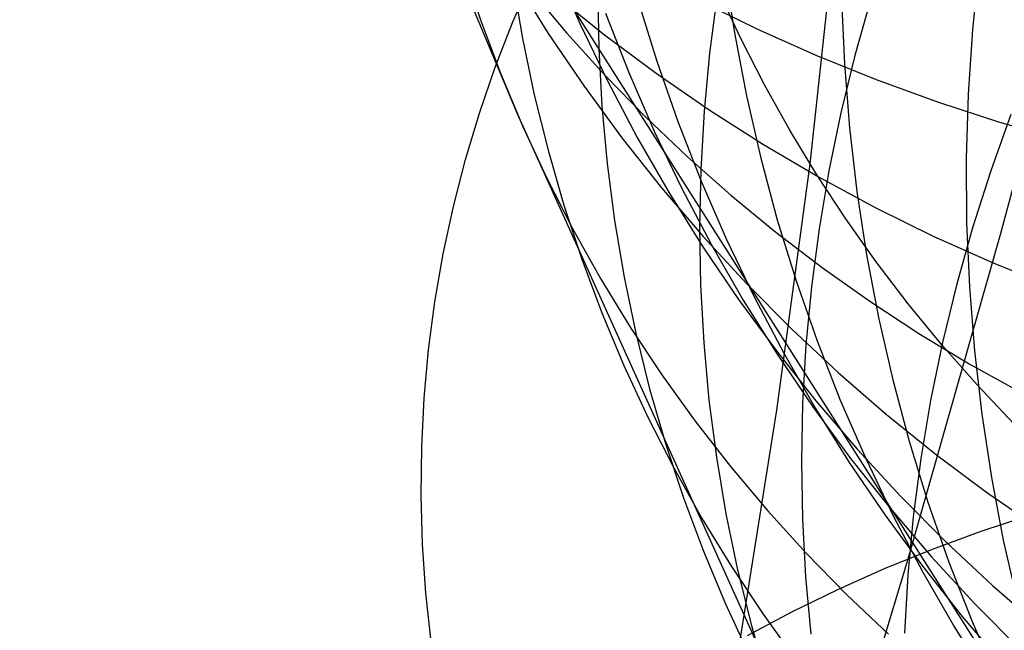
# Model space of a CAD drawing. Header units: millimetres. Extents: x 119 to 175.9, y -203.1 to -153.8.
# Tile 97 of 256: x 132.851 to 133.451, y -161.533 to -161.161. Entities that reach past the tile are written whole.
import ezdxf

# ---------------------------------------------------------------- set-up
doc = ezdxf.new("R2010")
doc.units = ezdxf.units.MM
doc.header["$MEASUREMENT"] = 0
doc.layers.add('Layer 01', color=5, linetype='Continuous', true_color=0x0000ff)

msp = doc.modelspace()

# ---------------------------------------------------------------- linework, layer by layer
at = {"layer": 'Layer 01'}
for p, q in [((132.85133, -160.49659, 23.51864), (133.15415, -161.21734, 25.33341)), ((133.44876, -161.29155, 23.14661), (133.50013, -161.0987, 22.83629)), ((133.33267, -161.24844, 20.31681), (133.34841, -161.10311, 20.0121)), ((133.12111, -161.12765, 25.37631), (133.13204, -161.16067, 25.36073)), ((133.177, -161.12714, 46.14694), (133.19253, -161.16284, 46.16155)), ((133.28069, -161.12996, 45.21949), (133.28661, -161.16859, 45.23334)), ((133.43561, -161.12745, 44.31167), (133.4316, -161.16667, 44.32416)), ((133.15165, -161.16195, 21.90483), (133.16351, -161.13474, 21.92172)), ((133.15175, -161.13773, 25.78924), (133.15758, -161.17217, 25.77382)), ((133.15265, -161.13599, 46.62549), (133.17327, -161.16899, 46.64031)), ((133.16192, -161.14179, 24.51101), (133.18442, -161.16865, 24.49636)), ((133.17707, -161.14528, 47.61453), (133.20753, -161.16982, 47.62912)), ((133.20336, -161.14309, 26.19645), (133.20397, -161.17831, 26.18154)), ((133.27607, -161.14571, 26.59605), (133.27144, -161.18104, 26.58199)), ((133.29048, -161.17209, 20.35146), (133.27714, -161.14352, 20.36457)), ((133.36964, -161.14763, 26.9863), (133.35986, -161.18243, 26.97343)), ((133.22789, -161.14875, 45.68822), (133.23938, -161.18597, 45.7026)), ((133.26484, -161.14869, 48.13803), (133.30023, -161.16612, 48.15185)), ((133.3519, -161.14828, 44.7693), (133.35357, -161.18744, 44.78266)), ((133.44281, -161.55384, 44.92151), (133.18852, -161.15397, 46.15789)), ((133.20811, -161.15656, 45.9243), (133.22229, -161.1928, 45.93886)), ((133.13204, -161.16067, 25.36073), (133.14422, -161.19324, 25.34513)), ((133.1409, -161.18955, 21.88786), (133.15165, -161.16195, 21.90483)), ((133.19253, -161.16284, 46.16155), (133.20935, -161.19791, 46.17625)), ((133.17327, -161.16899, 46.64031), (133.1951, -161.20118, 46.65516)), ((133.18442, -161.16865, 24.49636), (133.20796, -161.19469, 24.48186)), ((133.20753, -161.16982, 47.62912), (133.2389, -161.19324, 47.64361)), ((133.28661, -161.16859, 45.23334), (133.29393, -161.20692, 45.24737)), ((133.30023, -161.16612, 48.15185), (133.33629, -161.18228, 48.16548)), ((133.4316, -161.16667, 44.32416), (133.42901, -161.20592, 44.33692)), ((133.15758, -161.17217, 25.77382), (133.16471, -161.20631, 25.7583)), ((133.30489, -161.20025, 20.33861), (133.29048, -161.17209, 20.35146)), ((133.20397, -161.17831, 26.18154), (133.20589, -161.2134, 26.16645)), ((133.27144, -161.18104, 26.58199), (133.26812, -161.21642, 26.56768)), ((133.33629, -161.18228, 48.16548), (133.37299, -161.19715, 48.17889)), ((133.35986, -161.18243, 26.97343), (133.35134, -161.21744, 26.96023)), ((133.13127, -161.21753, 21.87082), (133.1409, -161.18955, 21.88786)), ((133.23938, -161.18597, 45.7026), (133.25221, -161.22271, 45.71709)), ((133.35357, -161.18744, 44.78266), (133.35665, -161.22644, 44.79623)), ((133.14422, -161.19324, 25.34513), (133.15762, -161.22531, 25.3295)), ((133.20796, -161.19469, 24.48186), (133.23249, -161.21988, 24.46753)), ((133.22229, -161.1928, 45.93886), (133.2378, -161.22846, 45.95351)), ((133.2389, -161.19324, 47.64361), (133.27116, -161.21552, 47.65798)), ((133.1951, -161.20118, 46.65516), (133.21811, -161.23255, 46.67002)), ((133.20935, -161.19791, 46.17625), (133.22745, -161.23232, 46.19101)), ((133.32037, -161.22796, 20.32604), (133.30489, -161.20025, 20.33861)), ((133.37299, -161.19715, 48.17889), (133.41027, -161.21071, 48.19206)), ((133.16471, -161.20631, 25.7583), (133.17311, -161.24012, 25.74268)), ((133.29393, -161.20692, 45.24737), (133.30264, -161.2449, 45.26156)), ((133.42901, -161.20592, 44.33692), (133.42782, -161.24516, 44.34992)), ((133.20589, -161.2134, 26.16645), (133.20912, -161.24831, 26.15118)), ((133.41027, -161.21071, 48.19206), (133.44809, -161.22295, 48.20499)), ((133.12278, -161.24584, 21.85372), (133.13127, -161.21753, 21.87082)), ((133.15415, -161.21734, 25.33341), (133.82985, -162.71178, 28.91341)), ((133.23249, -161.21988, 24.46753), (133.258, -161.2442, 24.45338)), ((133.26812, -161.21642, 26.56768), (133.2661, -161.2518, 26.55311)), ((133.27116, -161.21552, 47.65798), (133.30425, -161.23662, 47.6722)), ((133.35134, -161.21744, 26.96023), (133.34411, -161.25262, 26.94672)), ((133.45507, -161.21844, 27.34222), (133.44276, -161.25277, 27.33008)), ((133.15762, -161.22531, 25.3295), (133.17223, -161.25685, 25.31388)), ((133.25221, -161.22271, 45.71709), (133.26638, -161.25891, 45.73169)), ((133.44809, -161.22295, 48.20499), (133.4864, -161.23386, 48.21765)), ((133.2378, -161.22846, 45.95351), (133.2546, -161.2635, 45.96824)), ((133.3369, -161.2552, 20.31377), (133.32037, -161.22796, 20.32604)), ((133.35665, -161.22644, 44.79623), (133.36114, -161.26524, 44.81)), ((133.21811, -161.23255, 46.67002), (133.24227, -161.26303, 46.68487)), ((133.22745, -161.23232, 46.19101), (133.24681, -161.26601, 46.20583)), ((133.30425, -161.23662, 47.6722), (133.33814, -161.25653, 47.68626)), ((133.17311, -161.24012, 25.74268), (133.18278, -161.27356, 25.72698)), ((133.11544, -161.27446, 21.8366), (133.12278, -161.24584, 21.85372)), ((133.20912, -161.24831, 26.15118), (133.21365, -161.28302, 26.13576)), ((133.258, -161.2442, 24.45338), (133.28444, -161.26762, 24.43943)), ((133.30264, -161.2449, 45.26156), (133.31272, -161.28249, 45.27589)), ((133.31244, -161.39843, 20.61899), (133.33267, -161.24844, 20.31681)), ((133.42782, -161.24516, 44.34992), (133.42805, -161.28434, 44.36315)), ((133.2661, -161.2518, 26.55311), (133.26539, -161.28713, 26.53832)), ((133.35444, -161.28194, 20.3018), (133.3369, -161.2552, 20.31377)), ((133.34411, -161.25262, 26.94672), (133.33817, -161.28793, 26.9329)), ((133.44276, -161.25277, 27.33008), (133.4317, -161.28739, 27.31757)), ((133.17223, -161.25685, 25.31388), (133.18804, -161.28782, 25.29827)), ((133.26638, -161.25891, 45.73169), (133.28187, -161.29453, 45.74637)), ((133.33814, -161.25653, 47.68626), (133.3728, -161.27521, 47.70014)), ((133.24227, -161.26303, 46.68487), (133.26755, -161.29261, 46.69969)), ((133.24681, -161.26601, 46.20583), (133.2674, -161.29894, 46.22067)), ((133.2546, -161.2635, 45.96824), (133.27269, -161.29787, 45.98302)), ((133.28444, -161.26762, 24.43943), (133.31179, -161.29011, 24.42569)), ((133.36114, -161.26524, 44.81), (133.36704, -161.30378, 44.82395)), ((133.18278, -161.27356, 25.72698), (133.1937, -161.30657, 25.71123)), ((133.10925, -161.30333, 21.81946), (133.11544, -161.27446, 21.8366)), ((133.3728, -161.27521, 47.70014), (133.40817, -161.29265, 47.71383)), ((133.21365, -161.28302, 26.13576), (133.21947, -161.31747, 26.12021)), ((133.31272, -161.28249, 45.27589), (133.32417, -161.31963, 45.29035)), ((133.373, -161.30813, 20.29015), (133.35444, -161.28194, 20.3018)), ((133.42805, -161.28434, 44.36315), (133.4297, -161.32341, 44.3766)), ((133.18804, -161.28782, 25.29827), (133.20502, -161.31819, 25.28271)), ((133.26539, -161.28713, 26.53832), (133.26599, -161.32238, 26.52332)), ((133.31179, -161.29011, 24.42569), (133.34001, -161.31163, 24.41218)), ((133.33817, -161.28793, 26.9329), (133.33353, -161.32332, 26.9188)), ((133.39254, -161.489, 23.45315), (133.44876, -161.29155, 23.14661)), ((133.4317, -161.28739, 27.31757), (133.4219, -161.32226, 27.30471)), ((133.26755, -161.29261, 46.69969), (133.29392, -161.32124, 46.71447)), ((133.27269, -161.29787, 45.98302), (133.29202, -161.33153, 45.99785)), ((133.28187, -161.29453, 45.74637), (133.29866, -161.32953, 45.76112)), ((133.40817, -161.29265, 47.71383), (133.44422, -161.30883, 47.72731)), ((133.10422, -161.33245, 21.80234), (133.10925, -161.30333, 21.81946)), ((133.2674, -161.29894, 46.22067), (133.28919, -161.33109, 46.23552)), ((133.36704, -161.30378, 44.82395), (133.37433, -161.34203, 44.83807)), ((133.1937, -161.30657, 25.71123), (133.20587, -161.33914, 25.69544)), ((133.39253, -161.33375, 20.27884), (133.373, -161.30813, 20.29015)), ((133.44422, -161.30883, 47.72731), (133.4809, -161.32372, 47.74057)), ((133.34001, -161.31163, 24.41218), (133.36907, -161.33217, 24.39893)), ((133.20502, -161.31819, 25.28271), (133.22316, -161.3479, 25.26721)), ((133.21947, -161.31747, 26.12021), (133.22658, -161.35162, 26.10454)), ((133.29392, -161.32124, 46.71447), (133.32136, -161.3489, 46.72918)), ((133.32417, -161.31963, 45.29035), (133.33697, -161.35629, 45.30491)), ((133.26599, -161.32238, 26.52332), (133.2679, -161.3575, 26.50813)), ((133.33353, -161.32332, 26.9188), (133.3302, -161.35874, 26.90444)), ((133.4219, -161.32226, 27.30471), (133.41338, -161.35734, 27.29151)), ((133.4297, -161.32341, 44.3766), (133.43276, -161.36232, 44.39025)), ((133.10037, -161.36175, 21.78525), (133.10422, -161.33245, 21.80234)), ((133.28919, -161.33109, 46.23552), (133.31216, -161.36241, 46.25037)), ((133.29202, -161.33153, 45.99785), (133.31259, -161.36444, 46.01269)), ((133.29866, -161.32953, 45.76112), (133.31672, -161.36387, 45.77592)), ((133.36907, -161.33217, 24.39893), (133.39894, -161.3517, 24.38593)), ((133.41303, -161.35876, 20.26789), (133.39253, -161.33375, 20.27884)), ((133.20587, -161.33914, 25.69544), (133.21927, -161.3712, 25.67964)), ((133.37433, -161.34203, 44.83807), (133.38301, -161.37993, 44.85233)), ((133.22316, -161.3479, 25.26721), (133.24243, -161.37694, 25.25178)), ((133.22658, -161.35162, 26.10454), (133.23498, -161.38544, 26.08878)), ((133.32136, -161.3489, 46.72918), (133.34982, -161.37553, 46.74382)), ((133.39894, -161.3517, 24.38593), (133.42957, -161.37019, 24.37322)), ((133.2679, -161.3575, 26.50813), (133.27112, -161.39244, 26.49276)), ((133.33697, -161.35629, 45.30491), (133.35111, -161.39242, 45.31956)), ((133.41338, -161.35734, 27.29151), (133.40614, -161.39259, 27.27799)), ((133.09768, -161.39122, 21.76821), (133.10037, -161.36175, 21.78525)), ((133.31216, -161.36241, 46.25037), (133.33629, -161.39286, 46.26519)), ((133.3302, -161.35874, 26.90444), (133.32817, -161.39417, 26.88982)), ((133.43445, -161.38315, 20.25729), (133.41303, -161.35876, 20.26789)), ((133.43276, -161.36232, 44.39025), (133.43723, -161.40103, 44.40409)), ((133.31259, -161.36444, 46.01269), (133.33437, -161.39656, 46.02755)), ((133.31672, -161.36387, 45.77592), (133.33604, -161.3975, 45.79076)), ((133.21927, -161.3712, 25.67964), (133.23388, -161.40273, 25.66383)), ((133.34982, -161.37553, 46.74382), (133.37927, -161.40113, 46.75835)), ((133.42957, -161.37019, 24.37322), (133.46094, -161.38763, 24.3608)), ((133.24243, -161.37694, 25.25178), (133.26281, -161.40527, 25.23645)), ((133.38301, -161.37993, 44.85233), (133.39306, -161.41743, 44.86671)), ((133.23498, -161.38544, 26.08878), (133.24464, -161.41888, 26.07293)), ((133.45679, -161.40687, 20.24707), (133.43445, -161.38315, 20.25729)), ((133.09617, -161.42081, 21.75125), (133.09768, -161.39122, 21.76821)), ((133.27112, -161.39244, 26.49276), (133.27564, -161.42717, 26.47724)), ((133.33629, -161.39286, 46.26519), (133.36155, -161.4224, 46.27997)), ((133.35111, -161.39242, 45.31956), (133.36656, -161.42797, 45.33428)), ((133.40614, -161.39259, 27.27799), (133.4002, -161.42796, 27.26417)), ((133.28773, -161.55301, 20.91852), (133.31244, -161.39843, 20.61899)), ((133.32817, -161.39417, 26.88982), (133.32745, -161.42955, 26.87497)), ((133.33437, -161.39656, 46.02755), (133.35733, -161.42786, 46.04238)), ((133.33604, -161.3975, 45.79076), (133.35659, -161.43039, 45.80561)), ((133.23388, -161.40273, 25.66383), (133.24969, -161.43369, 25.64804)), ((133.26281, -161.40527, 25.23645), (133.28427, -161.43284, 25.22123)), ((133.37927, -161.40113, 46.75835), (133.40968, -161.42564, 46.77277)), ((133.43723, -161.40103, 44.40409), (133.4431, -161.4395, 44.41809)), ((133.39306, -161.41743, 44.86671), (133.40448, -161.4545, 44.88121)), ((133.09584, -161.4505, 21.73438), (133.09617, -161.42081, 21.75125)), ((133.24464, -161.41888, 26.07293), (133.25556, -161.45191, 26.05703)), ((133.36155, -161.4224, 46.27997), (133.38789, -161.45101, 46.29469)), ((133.27564, -161.42717, 26.47724), (133.28146, -161.46165, 26.46158)), ((133.32745, -161.42955, 26.87497), (133.32805, -161.46484, 26.85991)), ((133.35733, -161.42786, 46.04238), (133.38145, -161.45829, 46.05719)), ((133.36656, -161.42797, 45.33428), (133.38331, -161.46291, 45.34906)), ((133.4002, -161.42796, 27.26417), (133.39555, -161.46341, 27.25006)), ((133.40968, -161.42564, 46.77277), (133.44101, -161.44905, 46.78706)), ((133.24969, -161.43369, 25.64804), (133.26667, -161.46405, 25.6323)), ((133.28427, -161.43284, 25.22123), (133.30679, -161.45963, 25.20614)), ((133.35659, -161.43039, 45.80561), (133.37836, -161.46249, 45.82045)), ((133.4431, -161.4395, 44.41809), (133.45037, -161.47767, 44.43225)), ((133.09669, -161.48023, 21.71762), (133.09584, -161.4505, 21.73438)), ((133.25556, -161.45191, 26.05703), (133.26773, -161.48447, 26.0411)), ((133.38789, -161.45101, 46.29469), (133.4153, -161.47864, 46.30934)), ((133.44101, -161.44905, 46.78706), (133.47323, -161.47133, 46.80119)), ((133.30679, -161.45963, 25.20614), (133.33034, -161.48561, 25.19121)), ((133.38145, -161.45829, 46.05719), (133.40668, -161.48782, 46.07194)), ((133.40448, -161.4545, 44.88121), (133.41726, -161.49109, 44.8958)), ((133.26667, -161.46405, 25.6323), (133.28481, -161.49375, 25.61661)), ((133.28146, -161.46165, 26.46158), (133.28857, -161.49583, 26.4458)), ((133.32805, -161.46484, 26.85991), (133.32995, -161.5, 26.84466)), ((133.37836, -161.46249, 45.82045), (133.4013, -161.49376, 45.83527)), ((133.38331, -161.46291, 45.34906), (133.40134, -161.49719, 45.36387)), ((133.39555, -161.46341, 27.25006), (133.39221, -161.4989, 27.23569)), ((133.43686, -161.4723, 23.47264), (133.46709, -161.46233, 23.485)), ((133.40717, -161.48321, 23.45977), (133.43686, -161.4723, 23.47264)), ((133.45037, -161.47767, 44.43225), (133.45903, -161.5155, 44.44653)), ((133.09871, -161.50999, 21.70099), (133.09669, -161.48023, 21.71762)), ((133.37806, -161.49503, 23.44642), (133.40717, -161.48321, 23.45977)), ((133.4153, -161.47864, 46.30934), (133.44374, -161.50526, 46.32388)), ((133.26773, -161.48447, 26.0411), (133.28113, -161.51654, 26.02514)), ((133.33034, -161.48561, 25.19121), (133.35489, -161.51074, 25.17644)), ((133.33149, -161.69099, 23.7558), (133.39254, -161.489, 23.45315)), ((133.40668, -161.48782, 46.07194), (133.43302, -161.51641, 46.08663)), ((133.28481, -161.49375, 25.61661), (133.30409, -161.52278, 25.60099)), ((133.34955, -161.50775, 23.43259), (133.37806, -161.49503, 23.44642)), ((133.4013, -161.49376, 45.83527), (133.4254, -161.52418, 45.85006)), ((133.41726, -161.49109, 44.8958), (133.43136, -161.52716, 44.91047)), ((133.28857, -161.49583, 26.4458), (133.29696, -161.52967, 26.42993)), ((133.32995, -161.5, 26.84466), (133.33317, -161.53499, 26.82923)), ((133.39221, -161.4989, 27.23569), (133.39018, -161.53439, 27.22106)), ((133.40134, -161.49719, 45.36387), (133.42064, -161.53077, 45.3787)), ((133.32168, -161.52136, 23.4183), (133.34955, -161.50775, 23.43259)), ((133.44374, -161.50526, 46.32388), (133.47317, -161.53084, 46.33832)), ((133.10192, -161.53973, 21.68452), (133.09871, -161.50999, 21.70099)), ((133.35489, -161.51074, 25.17644), (133.38042, -161.53499, 25.16186)), ((133.28113, -161.51654, 26.02514), (133.29575, -161.54808, 26.00918)), ((133.43302, -161.51641, 46.08663), (133.46041, -161.54403, 46.10124)), ((133.29449, -161.53583, 23.40357), (133.32168, -161.52136, 23.4183)), ((133.30409, -161.52278, 25.60099), (133.32447, -161.55108, 25.58548)), ((133.4254, -161.52418, 45.85006), (133.45063, -161.55369, 45.86479)), ((133.29696, -161.52967, 26.42993), (133.30663, -161.56313, 26.41397)), ((133.42064, -161.53077, 45.3787), (133.44116, -161.56361, 45.39353)), ((133.43136, -161.52716, 44.91047), (133.44679, -161.56266, 44.9252))]:
    msp.add_line(p, q, dxfattribs=at)

doc.saveas('drawing.dxf')
